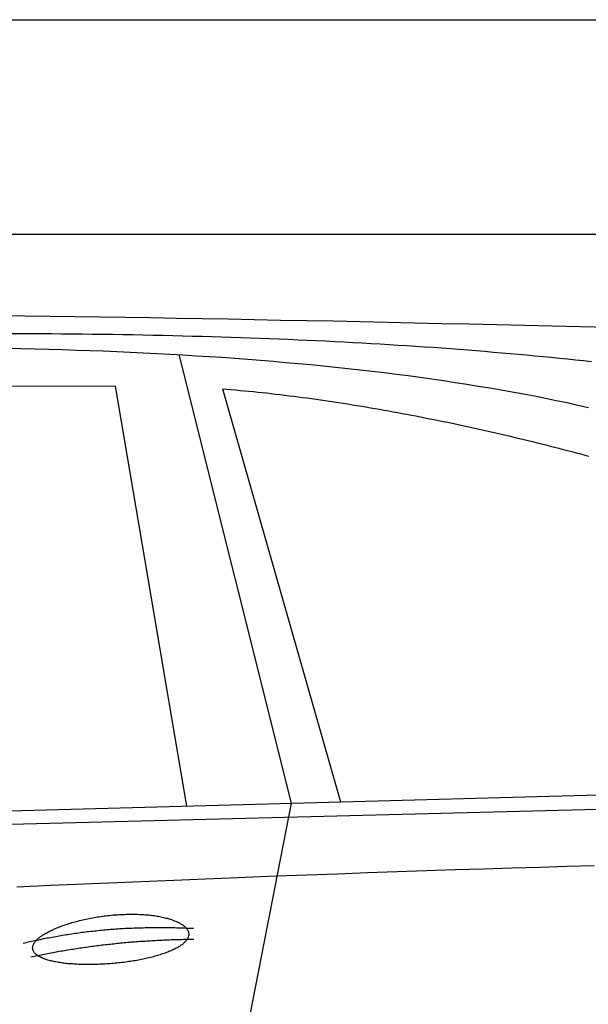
# Model space of a CAD drawing. Extents: x 562 to 7231, y 5317 to 12476.
# Tile 65 of 68: x 4451 to 4980, y 11250 to 12166. Entities that reach past the tile are written whole.
import ezdxf

# ---------------------------------------------------------------- set-up
doc = ezdxf.new("R2010")
doc.units = 0
doc.layers.get('0').update_dxf_attribs({"linetype": 'CONTINUOUS'})
doc.layers.add('CAR', color=10, linetype='CONTINUOUS')

msp = doc.modelspace()

# ---------------------------------------------------------------- linework, layer by layer
for p, q in [((872.775, 12165.902), (6472.775, 12165.902)), ((6272.775, 11965.902), (1072.775, 11965.902))]:
    msp.add_line(p, q)
at = {"layer": 'CAR'}
for p, q in [((4598.838, 11854.176), (4703.232, 11436.642)), ((4539.693, 11824.804), (3837.945, 11822.455)), ((4606.059, 11434.005), (4539.693, 11824.804)), ((4639.374, 11822.343), (4749.201, 11437.89)), ((2526.553, 11377.572), (5177.517, 11449.513)), ((4703.232, 11436.642), (4649.648, 11161.441)), ((2479.826, 11367.411), (5122.294, 11434.552))]:
    msp.add_line(p, q, dxfattribs=at)
for points in [[(4432.6, 11890.7, 0), (4455.56, 11890.4, 0), (4478.68, 11890.1, 0), (4501.94, 11889.7, 0), (4525.35, 11889.4, 0), (4548.91, 11889, 0), (4572.62, 11888.6, 0), (4596.48, 11888.2, 0), (4620.49, 11887.8, 0), (4644.64, 11887.4, 0), (4668.95, 11886.9, 0), (4693.4, 11886.4, 0), (4718.01, 11886, 0), (4742.76, 11885.5, 0), (4767.66, 11885, 0), (4792.72, 11884.4, 0), (4817.92, 11883.9, 0), (4843.28, 11883.3, 0), (4868.79, 11882.8, 0), (4894.44, 11882.2, 0), (4920.25, 11881.6, 0), (4946.21, 11881, 0), (4972.32, 11880.4, 0), (4998.59, 11879.7, 0)], [(4982.7, 11847.5, 0), (4975.29, 11848.3, 0), (4967.84, 11849.1, 0), (4960.35, 11849.9, 0), (4952.83, 11850.7, 0), (4945.26, 11851.4, 0), (4937.66, 11852.2, 0), (4930.02, 11852.9, 0), (4922.34, 11853.6, 0), (4914.63, 11854.3, 0), (4906.87, 11855, 0), (4899.08, 11855.7, 0), (4891.25, 11856.3, 0), (4883.38, 11857, 0), (4875.47, 11857.6, 0), (4867.53, 11858.3, 0), (4859.54, 11858.9, 0), (4851.52, 11859.5, 0), (4843.46, 11860.1, 0), (4835.36, 11860.7, 0), (4827.23, 11861.2, 0), (4819.05, 11861.8, 0), (4810.84, 11862.3, 0), (4802.59, 11862.8, 0), (4794.3, 11863.3, 0), (4785.97, 11863.8, 0), (4777.6, 11864.3, 0), (4769.2, 11864.8, 0), (4760.76, 11865.3, 0), (4752.28, 11865.7, 0), (4743.76, 11866.2, 0), (4735.2, 11866.6, 0), (4726.61, 11867, 0), (4717.97, 11867.4, 0), (4709.3, 11867.8, 0), (4700.59, 11868.2, 0), (4691.85, 11868.5, 0), (4683.06, 11868.9, 0), (4674.24, 11869.2, 0), (4665.37, 11869.5, 0), (4656.47, 11869.9, 0), (4647.53, 11870.2, 0), (4638.56, 11870.4, 0), (4629.54, 11870.7, 0), (4620.49, 11871, 0), (4611.4, 11871.2, 0), (4602.27, 11871.5, 0), (4593.1, 11871.7, 0), (4583.9, 11871.9, 0), (4574.65, 11872.1, 0), (4565.37, 11872.3, 0), (4556.05, 11872.5, 0), (4546.69, 11872.6, 0), (4537.29, 11872.8, 0), (4527.86, 11872.9, 0), (4518.38, 11873, 0), (4508.87, 11873.1, 0), (4499.32, 11873.2, 0), (4489.73, 11873.3, 0), (4480.11, 11873.4, 0), (4470.44, 11873.5, 0), (4460.74, 11873.5, 0), (4451, 11873.5, 0), (4441.22, 11873.6, 0)], [(4439.26, 11860.2, 0), (4452.18, 11859.9, 0), (4465.04, 11859.6, 0), (4477.83, 11859.3, 0), (4490.57, 11858.9, 0), (4503.25, 11858.5, 0), (4515.87, 11858, 0), (4528.44, 11857.6, 0), (4540.94, 11857.1, 0), (4553.39, 11856.5, 0), (4565.78, 11855.9, 0), (4578.11, 11855.3, 0), (4590.39, 11854.6, 0), (4602.6, 11854, 0), (4614.76, 11853.2, 0), (4626.86, 11852.5, 0), (4638.9, 11851.7, 0), (4650.89, 11850.8, 0), (4662.81, 11849.9, 0), (4674.67, 11849, 0), (4686.48, 11848, 0), (4698.22, 11847, 0), (4709.91, 11846, 0), (4721.53, 11844.9, 0), (4733.09, 11843.8, 0), (4744.59, 11842.6, 0), (4756.02, 11841.4, 0), (4767.39, 11840.1, 0), (4778.7, 11838.8, 0), (4789.94, 11837.5, 0), (4801.11, 11836.1, 0), (4812.22, 11834.7, 0), (4823.25, 11833.2, 0), (4834.22, 11831.6, 0), (4845.12, 11830.1, 0), (4855.95, 11828.4, 0), (4866.7, 11826.8, 0), (4877.38, 11825, 0), (4887.98, 11823.3, 0), (4898.51, 11821.5, 0), (4908.96, 11819.6, 0), (4919.33, 11817.7, 0), (4929.62, 11815.7, 0), (4939.82, 11813.7, 0), (4949.94, 11811.6, 0), (4959.98, 11809.5, 0), (4969.93, 11807.3, 0), (4979.79, 11805.1, 0)], [(4639.37, 11822.3, 0), (4643.44, 11822, 0), (4647.52, 11821.7, 0), (4651.61, 11821.3, 0), (4655.71, 11820.9, 0), (4659.81, 11820.6, 0), (4663.93, 11820.2, 0), (4668.05, 11819.8, 0), (4672.17, 11819.3, 0), (4676.31, 11818.9, 0), (4680.45, 11818.5, 0), (4684.6, 11818, 0), (4688.76, 11817.5, 0), (4692.92, 11817, 0), (4697.09, 11816.5, 0), (4701.26, 11816, 0), (4705.44, 11815.5, 0), (4709.62, 11815, 0), (4713.81, 11814.4, 0), (4718, 11813.9, 0), (4722.2, 11813.3, 0), (4726.4, 11812.7, 0), (4730.61, 11812.1, 0), (4734.82, 11811.5, 0), (4739.03, 11810.9, 0), (4743.24, 11810.2, 0), (4747.46, 11809.6, 0), (4751.68, 11809, 0), (4755.91, 11808.3, 0), (4760.13, 11807.6, 0), (4764.36, 11806.9, 0), (4768.59, 11806.2, 0), (4772.82, 11805.5, 0), (4777.05, 11804.8, 0), (4781.28, 11804.1, 0), (4785.51, 11803.4, 0), (4789.75, 11802.6, 0), (4793.98, 11801.9, 0), (4798.21, 11801.1, 0), (4802.44, 11800.3, 0), (4806.67, 11799.5, 0), (4810.9, 11798.7, 0), (4815.13, 11797.9, 0), (4819.36, 11797.1, 0), (4823.59, 11796.3, 0), (4827.81, 11795.5, 0), (4832.03, 11794.6, 0), (4836.25, 11793.8, 0), (4840.47, 11792.9, 0), (4844.68, 11792.1, 0), (4848.89, 11791.2, 0), (4853.09, 11790.3, 0), (4857.3, 11789.4, 0), (4861.49, 11788.5, 0), (4865.69, 11787.6, 0), (4869.88, 11786.7, 0), (4874.06, 11785.8, 0), (4878.24, 11784.9, 0), (4882.41, 11784, 0), (4886.58, 11783, 0), (4890.74, 11782.1, 0), (4894.9, 11781.1, 0), (4899.05, 11780.1, 0), (4903.19, 11779.2, 0), (4907.33, 11778.2, 0), (4911.45, 11777.2, 0), (4915.58, 11776.2, 0), (4919.69, 11775.2, 0), (4923.79, 11774.2, 0), (4927.89, 11773.2, 0), (4931.98, 11772.2, 0), (4936.06, 11771.2, 0), (4940.13, 11770.2, 0), (4944.19, 11769.1, 0), (4948.25, 11768.1, 0), (4952.29, 11767.1, 0), (4956.32, 11766, 0), (4960.34, 11765, 0), (4964.36, 11763.9, 0), (4968.36, 11762.8, 0), (4972.35, 11761.8, 0), (4976.33, 11760.7, 0), (4980.29, 11759.6, 0)], [(4985.15, 11378.4, 0), (4959.98, 11377.7, 0), (4934.46, 11377, 0), (4908.61, 11376.2, 0), (4882.4, 11375.4, 0), (4855.86, 11374.6, 0), (4828.97, 11373.7, 0), (4801.74, 11372.8, 0), (4774.16, 11371.8, 0), (4746.24, 11370.8, 0), (4717.97, 11369.8, 0), (4689.36, 11368.7, 0), (4660.41, 11367.6, 0), (4631.11, 11366.4, 0), (4601.47, 11365.2, 0), (4571.49, 11364, 0), (4541.16, 11362.7, 0), (4510.48, 11361.4, 0), (4479.46, 11360, 0), (4448.1, 11358.6, 0)], [(4462.75, 11301.3, 0), (4462.71, 11301.8, 0), (4462.71, 11302.3, 0), (4462.74, 11302.7, 0), (4462.81, 11303.2, 0), (4462.91, 11303.7, 0), (4463.05, 11304.2, 0), (4463.23, 11304.7, 0), (4463.44, 11305.2, 0), (4463.69, 11305.8, 0), (4463.97, 11306.3, 0), (4464.29, 11306.8, 0), (4464.65, 11307.3, 0), (4465.04, 11307.8, 0), (4465.46, 11308.3, 0), (4465.92, 11308.9, 0), (4466.41, 11309.4, 0), (4466.94, 11309.9, 0), (4467.5, 11310.4, 0), (4468.09, 11311, 0), (4468.72, 11311.5, 0), (4469.38, 11312, 0), (4470.07, 11312.6, 0), (4470.8, 11313.1, 0), (4471.55, 11313.6, 0), (4472.34, 11314.1, 0), (4473.15, 11314.6, 0), (4474, 11315.2, 0), (4474.88, 11315.7, 0), (4475.79, 11316.2, 0), (4476.72, 11316.7, 0), (4477.68, 11317.2, 0), (4478.68, 11317.7, 0), (4479.69, 11318.2, 0), (4480.74, 11318.7, 0), (4481.81, 11319.2, 0), (4482.91, 11319.7, 0), (4484.03, 11320.2, 0), (4485.18, 11320.7, 0), (4486.35, 11321.2, 0), (4487.54, 11321.6, 0), (4488.76, 11322.1, 0), (4490, 11322.6, 0), (4491.26, 11323, 0), (4492.54, 11323.4, 0), (4493.84, 11323.9, 0), (4495.16, 11324.3, 0), (4496.5, 11324.7, 0), (4497.86, 11325.2, 0), (4499.24, 11325.6, 0), (4500.63, 11326, 0), (4502.04, 11326.4, 0), (4503.46, 11326.8, 0), (4504.9, 11327.1, 0), (4506.35, 11327.5, 0), (4507.82, 11327.9, 0), (4509.3, 11328.2, 0), (4510.79, 11328.5, 0), (4512.29, 11328.9, 0), (4513.81, 11329.2, 0), (4515.33, 11329.5, 0), (4516.86, 11329.8, 0), (4518.4, 11330.1, 0), (4519.95, 11330.4, 0), (4521.5, 11330.6, 0), (4523.06, 11330.9, 0), (4524.62, 11331.1, 0), (4526.19, 11331.4, 0), (4527.77, 11331.6, 0), (4529.35, 11331.8, 0), (4530.92, 11332, 0), (4532.51, 11332.2, 0), (4534.09, 11332.3, 0), (4535.67, 11332.5, 0), (4537.25, 11332.7, 0), (4538.83, 11332.8, 0), (4540.41, 11332.9, 0), (4541.98, 11333, 0), (4543.55, 11333.1, 0), (4545.12, 11333.2, 0), (4546.68, 11333.3, 0), (4548.24, 11333.3, 0), (4549.79, 11333.4, 0), (4551.33, 11333.4, 0), (4552.86, 11333.4, 0), (4554.39, 11333.5, 0), (4555.9, 11333.5, 0), (4557.41, 11333.4, 0), (4558.91, 11333.4, 0), (4560.39, 11333.4, 0), (4561.86, 11333.3, 0), (4563.32, 11333.2, 0), (4564.77, 11333.2, 0), (4566.2, 11333.1, 0), (4567.61, 11333, 0), (4569.01, 11332.8, 0), (4570.4, 11332.7, 0), (4571.77, 11332.6, 0), (4573.12, 11332.4, 0), (4574.45, 11332.2, 0), (4575.77, 11332.1, 0), (4577.06, 11331.9, 0), (4578.34, 11331.7, 0), (4579.6, 11331.5, 0), (4580.83, 11331.2, 0), (4582.04, 11331, 0), (4583.24, 11330.7, 0), (4584.4, 11330.5, 0), (4585.55, 11330.2, 0), (4586.67, 11329.9, 0), (4587.77, 11329.6, 0), (4588.85, 11329.3, 0), (4589.89, 11329, 0), (4590.92, 11328.7, 0), (4591.91, 11328.4, 0), (4592.88, 11328.1, 0), (4593.83, 11327.7, 0), (4594.74, 11327.4, 0), (4595.63, 11327, 0), (4596.49, 11326.6, 0), (4597.33, 11326.2, 0), (4598.13, 11325.9, 0), (4598.9, 11325.5, 0), (4599.65, 11325.1, 0), (4600.36, 11324.6, 0), (4601.04, 11324.2, 0), (4601.69, 11323.8, 0), (4602.32, 11323.4, 0), (4602.91, 11322.9, 0), (4603.46, 11322.5, 0), (4603.99, 11322.1, 0), (4604.48, 11321.6, 0), (4604.95, 11321.2, 0), (4605.38, 11320.7, 0), (4605.77, 11320.2, 0), (4606.14, 11319.8, 0), (4606.47, 11319.3, 0), (4606.76, 11318.8, 0), (4607.03, 11318.3, 0), (4607.26, 11317.8, 0), (4607.45, 11317.4, 0), (4607.62, 11316.9, 0), (4607.75, 11316.4, 0), (4607.84, 11315.9, 0), (4607.9, 11315.4, 0), (4607.93, 11314.9, 0), (4607.92, 11314.4, 0), (4607.88, 11313.9, 0), (4607.8, 11313.4, 0), (4607.69, 11312.9, 0), (4607.55, 11312.4, 0), (4607.37, 11311.9, 0), (4607.16, 11311.4, 0), (4606.92, 11310.9, 0), (4606.64, 11310.4, 0), (4606.33, 11309.9, 0), (4605.98, 11309.4, 0), (4605.6, 11308.9, 0), (4605.19, 11308.4, 0), (4604.75, 11307.9, 0), (4604.27, 11307.4, 0), (4603.76, 11306.9, 0), (4603.22, 11306.4, 0), (4602.65, 11305.9, 0), (4602.04, 11305.4, 0), (4601.41, 11305, 0), (4600.74, 11304.5, 0), (4600.04, 11304, 0), (4599.32, 11303.5, 0), (4598.56, 11303, 0), (4597.77, 11302.6, 0), (4596.96, 11302.1, 0), (4596.11, 11301.7, 0), (4595.24, 11301.2, 0), (4594.34, 11300.8, 0), (4593.41, 11300.3, 0), (4592.45, 11299.9, 0), (4591.47, 11299.4, 0), (4590.46, 11299, 0), (4589.42, 11298.6, 0), (4588.36, 11298.1, 0), (4587.27, 11297.7, 0), (4586.16, 11297.3, 0), (4585.03, 11296.9, 0), (4583.87, 11296.5, 0), (4582.69, 11296.1, 0), (4581.48, 11295.7, 0), (4580.26, 11295.4, 0), (4579.01, 11295, 0), (4577.74, 11294.6, 0), (4576.45, 11294.3, 0), (4575.14, 11293.9, 0), (4573.82, 11293.6, 0), (4572.47, 11293.2, 0), (4571.11, 11292.9, 0), (4569.73, 11292.6, 0), (4568.33, 11292.2, 0), (4566.92, 11291.9, 0), (4565.49, 11291.6, 0), (4564.05, 11291.3, 0), (4562.59, 11291, 0), (4561.12, 11290.8, 0), (4559.64, 11290.5, 0), (4558.15, 11290.2, 0), (4556.64, 11290, 0), (4555.12, 11289.7, 0), (4553.6, 11289.5, 0), (4552.06, 11289.3, 0), (4550.52, 11289, 0), (4548.97, 11288.8, 0), (4547.41, 11288.6, 0), (4545.84, 11288.4, 0), (4544.27, 11288.2, 0), (4542.7, 11288.1, 0), (4541.12, 11287.9, 0), (4539.54, 11287.8, 0), (4537.95, 11287.6, 0), (4536.37, 11287.5, 0), (4534.78, 11287.3, 0), (4533.19, 11287.2, 0), (4531.6, 11287.1, 0), (4530.02, 11287, 0), (4528.43, 11286.9, 0), (4526.85, 11286.8, 0), (4525.28, 11286.8, 0), (4523.7, 11286.7, 0), (4522.13, 11286.6, 0), (4520.57, 11286.6, 0), (4519.01, 11286.6, 0), (4517.47, 11286.6, 0), (4515.93, 11286.5, 0), (4514.39, 11286.5, 0), (4512.87, 11286.5, 0), (4511.36, 11286.6, 0), (4509.86, 11286.6, 0), (4508.37, 11286.6, 0), (4506.89, 11286.7, 0), (4505.43, 11286.7, 0), (4503.98, 11286.8, 0), (4502.54, 11286.9, 0), (4501.12, 11287, 0), (4499.72, 11287.1, 0), (4498.33, 11287.2, 0), (4496.96, 11287.3, 0), (4495.61, 11287.4, 0), (4494.28, 11287.6, 0), (4492.96, 11287.7, 0), (4491.67, 11287.9, 0), (4490.4, 11288, 0), (4489.15, 11288.2, 0), (4487.92, 11288.4, 0), (4486.72, 11288.6, 0), (4485.53, 11288.8, 0), (4484.37, 11289, 0), (4483.24, 11289.2, 0), (4482.13, 11289.5, 0), (4481.05, 11289.7, 0), (4479.99, 11290, 0), (4478.96, 11290.2, 0), (4477.96, 11290.5, 0), (4476.99, 11290.8, 0), (4476.04, 11291.1, 0), (4475.12, 11291.3, 0), (4474.23, 11291.7, 0), (4473.38, 11292, 0), (4472.55, 11292.3, 0), (4471.75, 11292.6, 0), (4470.99, 11293, 0), (4470.25, 11293.3, 0), (4469.55, 11293.7, 0), (4468.88, 11294, 0), (4468.24, 11294.4, 0), (4467.64, 11294.8, 0), (4467.07, 11295.2, 0), (4466.53, 11295.6, 0), (4466.03, 11296, 0), (4465.56, 11296.4, 0), (4465.13, 11296.8, 0), (4464.73, 11297.2, 0), (4464.37, 11297.6, 0), (4464.04, 11298.1, 0), (4463.75, 11298.5, 0), (4463.49, 11299, 0), (4463.27, 11299.4, 0), (4463.09, 11299.9, 0), (4462.94, 11300.3, 0), (4462.83, 11300.8, 0), (4462.75, 11301.3, 0)], [(4453.77, 11306.4, 0), (4455.35, 11306.8, 0), (4456.94, 11307.2, 0), (4458.52, 11307.6, 0), (4460.11, 11307.9, 0), (4461.7, 11308.3, 0), (4463.29, 11308.6, 0), (4464.89, 11309, 0), (4466.48, 11309.3, 0), (4468.08, 11309.7, 0), (4469.68, 11310, 0), (4471.28, 11310.3, 0), (4472.88, 11310.7, 0), (4474.49, 11311, 0), (4476.1, 11311.3, 0), (4477.7, 11311.6, 0), (4479.32, 11311.9, 0), (4480.93, 11312.2, 0), (4482.54, 11312.5, 0), (4484.16, 11312.8, 0), (4485.78, 11313.1, 0), (4487.4, 11313.4, 0), (4489.02, 11313.7, 0), (4490.64, 11313.9, 0), (4492.27, 11314.2, 0), (4493.9, 11314.4, 0), (4495.52, 11314.7, 0), (4497.16, 11315, 0), (4498.79, 11315.2, 0), (4500.42, 11315.4, 0), (4502.06, 11315.7, 0), (4503.7, 11315.9, 0), (4505.34, 11316.1, 0), (4506.98, 11316.4, 0), (4508.63, 11316.6, 0), (4510.27, 11316.8, 0), (4511.92, 11317, 0), (4513.57, 11317.2, 0), (4515.22, 11317.4, 0), (4516.88, 11317.6, 0), (4518.53, 11317.8, 0), (4520.19, 11317.9, 0), (4521.85, 11318.1, 0), (4523.51, 11318.3, 0), (4525.18, 11318.5, 0), (4526.84, 11318.6, 0), (4528.51, 11318.8, 0), (4530.18, 11318.9, 0), (4531.85, 11319.1, 0), (4533.52, 11319.2, 0), (4535.19, 11319.4, 0), (4536.87, 11319.5, 0), (4538.55, 11319.6, 0), (4540.23, 11319.7, 0), (4541.91, 11319.8, 0), (4543.59, 11320, 0), (4545.28, 11320.1, 0), (4546.97, 11320.2, 0), (4548.66, 11320.3, 0), (4550.35, 11320.4, 0), (4552.04, 11320.4, 0), (4553.74, 11320.5, 0), (4555.43, 11320.6, 0), (4557.13, 11320.7, 0), (4558.83, 11320.7, 0), (4560.54, 11320.8, 0), (4562.24, 11320.9, 0), (4563.95, 11320.9, 0), (4565.66, 11320.9, 0), (4567.37, 11321, 0), (4569.08, 11321, 0), (4570.79, 11321.1, 0), (4572.51, 11321.1, 0), (4574.23, 11321.1, 0), (4575.95, 11321.1, 0), (4577.67, 11321.1, 0), (4579.39, 11321.1, 0), (4581.12, 11321.1, 0), (4582.84, 11321.1, 0), (4584.57, 11321.1, 0), (4586.3, 11321.1, 0), (4588.04, 11321.1, 0), (4589.77, 11321.1, 0), (4591.51, 11321, 0), (4593.25, 11321, 0), (4594.99, 11321, 0), (4596.73, 11320.9, 0), (4598.47, 11320.9, 0), (4600.22, 11320.8, 0), (4601.97, 11320.8, 0), (4603.72, 11320.7, 0), (4605.47, 11320.6, 0), (4607.22, 11320.6, 0), (4608.98, 11320.5, 0), (4610.73, 11320.4, 0), (4612.49, 11320.3, 0)], [(4461.17, 11293.7, 0), (4462.72, 11294.1, 0), (4464.28, 11294.4, 0), (4465.83, 11294.7, 0), (4467.39, 11295, 0), (4468.95, 11295.4, 0), (4470.5, 11295.7, 0), (4472.06, 11296, 0), (4473.62, 11296.3, 0), (4475.18, 11296.6, 0), (4476.74, 11296.9, 0), (4478.3, 11297.2, 0), (4479.87, 11297.5, 0), (4481.43, 11297.8, 0), (4483, 11298.1, 0), (4484.56, 11298.4, 0), (4486.13, 11298.6, 0), (4487.7, 11298.9, 0), (4489.27, 11299.2, 0), (4490.84, 11299.5, 0), (4492.41, 11299.7, 0), (4493.98, 11300, 0), (4495.55, 11300.3, 0), (4497.12, 11300.5, 0), (4498.7, 11300.8, 0), (4500.27, 11301, 0), (4501.85, 11301.3, 0), (4503.43, 11301.5, 0), (4505, 11301.8, 0), (4506.58, 11302, 0), (4508.16, 11302.2, 0), (4509.74, 11302.5, 0), (4511.32, 11302.7, 0), (4512.91, 11302.9, 0), (4514.49, 11303.1, 0), (4516.07, 11303.4, 0), (4517.66, 11303.6, 0), (4519.25, 11303.8, 0), (4520.83, 11304, 0), (4522.42, 11304.2, 0), (4524.01, 11304.4, 0), (4525.6, 11304.6, 0), (4527.19, 11304.8, 0), (4528.78, 11305, 0), (4530.38, 11305.2, 0), (4531.97, 11305.3, 0), (4533.56, 11305.5, 0), (4535.16, 11305.7, 0), (4536.76, 11305.9, 0), (4538.35, 11306, 0), (4539.95, 11306.2, 0), (4541.55, 11306.4, 0), (4543.15, 11306.5, 0), (4544.75, 11306.7, 0), (4546.35, 11306.8, 0), (4547.96, 11307, 0), (4549.56, 11307.1, 0), (4551.16, 11307.3, 0), (4552.77, 11307.4, 0), (4554.38, 11307.6, 0), (4555.98, 11307.7, 0), (4557.59, 11307.8, 0), (4559.2, 11308, 0), (4560.81, 11308.1, 0), (4562.42, 11308.2, 0), (4564.04, 11308.3, 0), (4565.65, 11308.4, 0), (4567.26, 11308.5, 0), (4568.88, 11308.6, 0), (4570.49, 11308.7, 0), (4572.11, 11308.8, 0), (4573.73, 11308.9, 0), (4575.35, 11309, 0), (4576.97, 11309.1, 0), (4578.59, 11309.2, 0), (4580.21, 11309.3, 0), (4581.83, 11309.4, 0), (4583.45, 11309.4, 0), (4585.08, 11309.5, 0), (4586.7, 11309.6, 0), (4588.33, 11309.6, 0), (4589.96, 11309.7, 0), (4591.58, 11309.8, 0), (4593.21, 11309.8, 0), (4594.84, 11309.9, 0), (4596.47, 11309.9, 0), (4598.1, 11310, 0), (4599.74, 11310, 0), (4601.37, 11310, 0), (4603, 11310.1, 0), (4604.64, 11310.1, 0), (4606.28, 11310.1, 0), (4607.91, 11310.2, 0), (4609.55, 11310.2, 0), (4611.19, 11310.2, 0), (4612.83, 11310.2, 0)]]:
    msp.add_polyline3d(points, dxfattribs=at)

doc.saveas('drawing.dxf')
